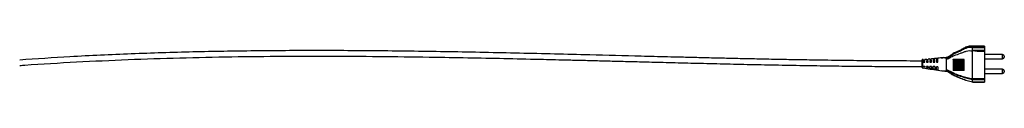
# Model space of a CAD drawing. Header units: millimetres. Extents: x 390 to 963, y 380 to 715.
# Tile 4 of 4: x 745.21 to 834.54, y 711.07 to 714.34. Entities that reach past the tile are written whole.
import ezdxf

# ---------------------------------------------------------------- set-up
doc = ezdxf.new("R2010")
doc.units = ezdxf.units.MM

msp = doc.modelspace()

# ---------------------------------------------------------------- linework, layer by layer
at = {"color": 7, "linetype": 'Continuous', "lineweight": 25}
for p, q in [((832.745, 714.325), (831.644, 714.325)), ((831.645, 714.238), (831.645, 714.324)), ((832.745, 714.324), (831.645, 714.324)), ((831.645, 714.238), (832.745, 714.238)), ((831.645, 714.18), (831.645, 714.179)), ((832.745, 714.18), (831.645, 714.18)), ((831.645, 713.941), (831.645, 714.179)), ((831.645, 713.941), (832.745, 713.941)), ((832.238, 713.83), (831.645, 713.891)), ((831.645, 711.377), (831.645, 713.891)), ((832.745, 713.83), (832.238, 713.83)), ((832.745, 714.325), (832.745, 714.324)), ((832.745, 714.324), (832.745, 714.238)), ((832.745, 714.238), (832.745, 714.18)), ((832.745, 714.18), (832.745, 713.941)), ((832.745, 713.941), (832.745, 713.83)), ((832.745, 713.83), (832.745, 711.377)), ((827.102, 713.03), (827.102, 713.068)), ((827.19, 713.103), (827.105, 713.096)), ((827.191, 713.056), (827.118, 713.047)), ((827.118, 713.047), (827.118, 713.047)), ((827.12, 713.092), (827.12, 713.092)), ((827.191, 713.056), (827.191, 713.015)), ((827.191, 713.015), (827.327, 713.04)), ((827.327, 712.919), (827.191, 712.89)), ((827.491, 713.129), (827.326, 713.115)), ((827.491, 713.093), (827.327, 713.073)), ((827.327, 713.04), (827.327, 713.073)), ((827.327, 712.871), (827.327, 712.919)), ((827.491, 713.072), (827.627, 713.099)), ((827.491, 713.093), (827.491, 713.072)), ((827.627, 712.982), (827.491, 712.953)), ((827.491, 712.953), (827.491, 712.869)), ((828.826, 713.256), (827.627, 713.109)), ((827.791, 713.155), (827.627, 713.141)), ((827.627, 713.099), (827.627, 713.109)), ((827.627, 712.866), (827.627, 712.982)), ((827.791, 713.131), (827.927, 713.151)), ((827.927, 713.048), (827.791, 713.018)), ((827.791, 713.018), (827.791, 712.864)), ((827.927, 713.151), (827.927, 713.165)), ((827.927, 712.861), (827.927, 713.048)), ((828.091, 713.173), (828.227, 713.191)), ((828.091, 713.181), (828.091, 713.173)), ((828.227, 713.116), (828.091, 713.085)), ((828.39, 713.211), (828.226, 713.195)), ((828.227, 713.191), (828.227, 713.185)), ((828.391, 713.21), (828.527, 713.225)), ((828.527, 713.189), (828.391, 713.155)), ((829.295, 713.216), (829.295, 713.155)), ((829.912, 713.098), (829.912, 713.133)), ((829.963, 713.099), (829.912, 713.098)), ((829.912, 713.098), (829.912, 712.107)), ((829.963, 713.099), (829.963, 712.108)), ((830.112, 713.101), (830.091, 713.1)), ((830.091, 713.1), (830.091, 712.11)), ((830.112, 713.101), (830.112, 712.11)), ((830.261, 713.103), (830.241, 713.103)), ((830.241, 713.103), (830.241, 712.112)), ((830.261, 713.103), (830.261, 712.112)), ((830.411, 713.105), (830.389, 713.105)), ((830.389, 713.105), (830.389, 712.114)), ((830.411, 713.105), (830.411, 712.114)), ((830.561, 713.107), (830.538, 713.107)), ((830.538, 713.107), (830.538, 712.116)), ((830.561, 713.107), (830.561, 712.117)), ((830.71, 713.11), (830.687, 713.109)), ((830.687, 713.109), (830.687, 712.119)), ((830.71, 713.11), (830.71, 712.119)), ((830.859, 713.112), (830.835, 713.112)), ((830.835, 713.112), (830.835, 712.121)), ((830.859, 713.112), (830.859, 712.121)), ((834.395, 713.553), (832.745, 713.553)), ((832.745, 713.177), (834.395, 713.177)), ((834.545, 713.403), (834.545, 713.327)), ((827.105, 712.346), (827.19, 712.334)), ((827.118, 712.359), (827.191, 712.347)), ((827.118, 712.359), (827.118, 712.359)), ((827.191, 712.89), (827.191, 712.874)), ((827.191, 712.875), (827.327, 712.875)), ((827.191, 712.874), (827.327, 712.871)), ((827.327, 712.475), (827.191, 712.477)), ((827.191, 712.463), (827.191, 712.477)), ((827.327, 712.431), (827.191, 712.463)), ((827.191, 712.367), (827.327, 712.339)), ((827.191, 712.347), (827.191, 712.367)), ((827.326, 712.315), (827.49, 712.292)), ((827.327, 712.475), (827.327, 712.431)), ((827.327, 712.339), (827.327, 712.326)), ((827.327, 712.326), (827.491, 712.3)), ((827.491, 712.875), (827.627, 712.875)), ((827.491, 712.869), (827.627, 712.866)), ((827.627, 712.469), (827.491, 712.472)), ((827.491, 712.393), (827.491, 712.472)), ((827.627, 712.362), (827.491, 712.393)), ((827.491, 712.305), (827.567, 712.288)), ((827.491, 712.3), (827.491, 712.305)), ((827.567, 712.288), (828.508, 712.139)), ((827.567, 712.288), (827.627, 712.278)), ((827.626, 712.272), (827.816, 712.246)), ((827.627, 712.469), (827.627, 712.362)), ((827.791, 712.875), (827.927, 712.875)), ((827.791, 712.864), (827.927, 712.861)), ((827.927, 712.464), (827.791, 712.467)), ((827.791, 712.323), (827.791, 712.467)), ((827.927, 712.29), (827.791, 712.323)), ((827.816, 712.246), (827.919, 712.231)), ((827.919, 712.231), (828.004, 712.219)), ((828.091, 712.875), (828.227, 712.875)), ((828.091, 712.859), (828.227, 712.857)), ((828.227, 712.459), (828.091, 712.462)), ((828.227, 712.214), (828.091, 712.249)), ((828.391, 712.875), (828.527, 712.875)), ((828.391, 712.854), (828.527, 712.852)), ((828.527, 712.455), (828.391, 712.457)), ((828.508, 712.139), (828.391, 712.171)), ((828.527, 712.136), (828.508, 712.139)), ((828.527, 712.136), (828.881, 712.08)), ((829.155, 712.051), (828.881, 712.08)), ((829.295, 712.103), (829.295, 712.154)), ((829.963, 712.108), (829.912, 712.107)), ((830.112, 712.11), (830.091, 712.11)), ((830.261, 712.112), (830.241, 712.112)), ((830.411, 712.114), (830.389, 712.114)), ((830.561, 712.117), (830.538, 712.116)), ((830.71, 712.119), (830.687, 712.119)), ((830.859, 712.121), (830.835, 712.121)), ((834.395, 712.225), (832.745, 712.225)), ((834.545, 712.075), (834.545, 711.999)), ((831.645, 711.377), (831.645, 711.377)), ((831.645, 711.377), (832.745, 711.377)), ((831.645, 711.278), (831.645, 711.278)), ((831.645, 711.096), (831.645, 711.278)), ((832.745, 711.278), (831.645, 711.278)), ((832.745, 711.849), (834.395, 711.849)), ((832.745, 711.377), (832.745, 711.278)), ((832.745, 711.278), (832.745, 711.096)), ((831.645, 711.096), (831.645, 711.096)), ((831.645, 711.096), (832.745, 711.096)), ((831.645, 711.066), (832.745, 711.066)), ((832.745, 711.096), (832.745, 711.066))]:
    msp.add_line(p, q, dxfattribs=at)
at = {"color": 8, "linetype": 'Continuous', "lineweight": 25}
for p, q in [((834.395, 713.177), (834.395, 713.553)), ((834.395, 712.223), (834.395, 712.225)), ((834.395, 711.849), (834.395, 712.223))]:
    msp.add_line(p, q, dxfattribs=at)
at = {"color": 8, "linetype": 'Continuous', "lineweight": 25, "flags": 128}
msp.add_lwpolyline([(827.12, 713.092), (827.119, 713.091), (827.119, 713.077), (827.118, 713.047), (827.118, 713.047), (827.118, 713.047)], dxfattribs=at)
at = {"color": 7, "linetype": 'Continuous', "lineweight": 25}
for centre, radius, start, end in [((827.121, 713.077), 0.02, 94.60642, 190.63234), ((830.033, 712.711), 0.394, 81.47594, 100.22493), ((830.182, 712.711), 0.396, 81.50259, 100.13779), ((830.331, 712.714), 0.395, 81.61127, 100.211), ((830.48, 712.711), 0.401, 81.75865, 99.94222), ((830.629, 712.711), 0.403, 81.85239, 99.84848), ((830.779, 712.711), 0.405, 81.94591, 99.75496), ((830.903, 712.914), 0.202, 92.6107, 102.33853), ((834.395, 713.403), 0.15, 0, 90), ((834.395, 713.327), 0.15, 270, 0), ((827.122, 712.363), 0.02, 179.64786, 262.29059), ((830.033, 711.72), 0.394, 81.47594, 100.22493), ((830.182, 711.72), 0.396, 81.50259, 100.13779), ((830.331, 711.723), 0.395, 81.61127, 100.211), ((830.48, 711.72), 0.401, 81.75865, 99.94222), ((830.629, 711.72), 0.403, 81.85239, 99.84848), ((830.779, 711.72), 0.405, 81.94591, 99.75496), ((830.901, 711.936), 0.189, 93.17217, 102.54273), ((834.395, 712.075), 0.15, 0, 90), ((834.395, 711.999), 0.15, 270, 0)]:
    msp.add_arc(centre, radius, start, end, dxfattribs=at)
for points, knots in [([(827.102, 712.971), (826.731, 712.971), (825.952, 712.972), (824.747, 712.976), (823.474, 712.983), (821.728, 712.996), (819.522, 713.02), (817.133, 713.055), (815.019, 713.092), (813.204, 713.127), (811.452, 713.164), (809.774, 713.202), (808.184, 713.239), (806.688, 713.275), (805.296, 713.31), (804.006, 713.342), (802.789, 713.373), (800.44, 713.433), (796.359, 713.539), (790.549, 713.681), (784.179, 713.811), (778.046, 713.896), (772.161, 713.926), (766.53, 713.898), (760.926, 713.804), (755.342, 713.629), (750.101, 713.392), (746.728, 713.162), (745.207, 713.058)], [0, 0, 0, 0, 0.013563, 0.028518, 0.044121, 0.060183, 0.092466, 0.124895, 0.14769, 0.169907, 0.191357, 0.211879, 0.231339, 0.249627, 0.266656, 0.282354, 0.296857, 0.311257, 0.368381, 0.446343, 0.524108, 0.601705, 0.670926, 0.739641, 0.807883, 0.876185, 0.944192, 1, 1, 1, 1]), ([(829.295, 713.307), (829.295, 713.307), (829.343, 713.31), (829.478, 713.349), (829.66, 713.501), (829.905, 713.654), (830.179, 713.774), (830.49, 713.903), (830.772, 714.055), (831.049, 714.183), (831.267, 714.249), (831.469, 714.264), (831.587, 714.251), (831.645, 714.238), (831.645, 714.238)], [0, 0, 0, 0, 0.000002, 0.055854, 0.160896, 0.276083, 0.392191, 0.508364, 0.66879, 0.766229, 0.863214, 0.931634, 0.999998, 1, 1, 1, 1]), ([(831.645, 714.179), (831.645, 714.179), (831.587, 714.19), (831.47, 714.203), (831.271, 714.189), (831.058, 714.125), (830.784, 714), (830.505, 713.845), (830.197, 713.714), (829.927, 713.595), (829.677, 713.443), (829.491, 713.278), (829.348, 713.224), (829.295, 713.216), (829.295, 713.216)], [0, 0, 0, 0, 0.0000023, 0.0677913, 0.1355269, 0.2296204, 0.3241195, 0.4850403, 0.5993031, 0.7135131, 0.8268375, 0.9382545, 0.9999977, 1, 1, 1, 1]), ([(829.295, 713.155), (829.359, 713.168), (829.489, 713.192), (829.651, 713.302), (829.819, 713.398), (830.128, 713.523), (830.475, 713.624), (830.829, 713.781), (831.087, 713.874), (831.363, 713.93), (831.55, 713.905), (831.645, 713.891)], [0, 0, 0, 0, 0.077677, 0.155762, 0.233796, 0.311121, 0.556525, 0.667295, 0.777065, 0.886139, 1, 1, 1, 1]), ([(830.705, 714.035), (830.663, 714.01), (830.585, 713.964), (830.471, 713.904), (830.361, 713.854), (830.238, 713.803), (830.089, 713.74), (829.958, 713.685), (829.883, 713.638), (829.866, 713.627)], [0, 0, 0, 0, 0.190786, 0.351539, 0.466634, 0.588707, 0.746459, 0.940927, 1, 1, 1, 1]), ([(831.645, 714.324), (831.645, 714.324), (831.591, 714.332), (831.46, 714.339), (831.252, 714.304), (831.003, 714.206), (830.826, 714.104), (830.717, 714.042), (830.705, 714.035)], [0, 0, 0, 0, 0.000006, 0.164334, 0.389582, 0.62536, 0.958076, 1, 1, 1, 1]), ([(831.645, 714.18), (831.645, 714.184), (831.644, 714.201), (831.645, 714.226), (831.645, 714.234), (831.645, 714.238)], [0, 0, 0, 0, 0.141088, 0.5705411, 1, 1, 1, 1]), ([(832.238, 713.83), (832.139, 713.842), (832.006, 713.859), (831.852, 713.882), (831.781, 713.894), (831.734, 713.904), (831.702, 713.912), (831.681, 713.918), (831.666, 713.924), (831.655, 713.929), (831.649, 713.933), (831.646, 713.937), (831.645, 713.94), (831.645, 713.941)], [0, 0, 0, 0, 0.489969, 0.65546, 0.76668, 0.841604, 0.892276, 0.926759, 0.950452, 0.973569, 0.983607, 0.99375, 1, 1, 1, 1]), ([(745.232, 712.562), (745.381, 712.574), (747.087, 712.708), (750.357, 712.892), (755.039, 713.116), (759.736, 713.269), (764.424, 713.368), (769.103, 713.415), (773.75, 713.42), (778.362, 713.389), (782.533, 713.334), (786.252, 713.268), (789.521, 713.201), (792.041, 713.143), (793.872, 713.099), (795.078, 713.07), (796.4, 713.037), (797.838, 713), (799.389, 712.96), (801.048, 712.918), (802.916, 712.87), (804.998, 712.817), (807.294, 712.76), (809.691, 712.703), (812.17, 712.648), (814.704, 712.597), (817.159, 712.555), (819.501, 712.521), (821.694, 712.496), (823.533, 712.482), (825.015, 712.475), (826.101, 712.472), (826.79, 712.471), (827.102, 712.471)], [0, 0, 0, 0, 0.0054697, 0.0627002, 0.11993, 0.1771699, 0.2348359, 0.291701, 0.3485728, 0.4050684, 0.4606441, 0.5013739, 0.5413255, 0.5803937, 0.5937142, 0.6084282, 0.6245875, 0.6421629, 0.6611172, 0.6814016, 0.7029526, 0.7295906, 0.7576906, 0.7870588, 0.81744, 0.8485156, 0.8798993, 0.9073843, 0.9343163, 0.9602138, 0.9747575, 0.9885986, 1, 1, 1, 1]), ([(827.118, 713.047), (827.116, 713.047), (827.112, 713.046), (827.106, 713.042), (827.103, 713.037), (827.102, 713.033), (827.102, 713.031), (827.102, 713.03)], [0, 0, 0, 0, 0.240193, 0.480386, 0.720582, 0.910779, 1, 1, 1, 1]), ([(827.102, 712.378), (827.102, 712.397), (827.102, 712.433), (827.102, 712.534), (827.102, 712.62), (827.102, 712.709), (827.102, 712.801), (827.102, 712.914), (827.102, 712.99), (827.102, 713.021), (827.102, 713.03)], [0, 0, 0, 0, 0.170909, 0.317183, 0.463529, 0.499899, 0.645729, 0.791595, 0.937908, 1, 1, 1, 1]), ([(827.118, 713.047), (827.118, 713.047), (827.118, 713.038), (827.119, 713.004), (827.119, 712.925), (827.119, 712.806), (827.12, 712.709), (827.119, 712.614), (827.119, 712.523), (827.119, 712.425), (827.118, 712.377), (827.118, 712.361), (827.118, 712.359), (827.118, 712.359)], [0, 0, 0, 0, 0.000007, 0.06217, 0.208401, 0.354158, 0.499886, 0.536244, 0.682504, 0.828618, 0.973187, 0.999993, 1, 1, 1, 1]), ([(827.191, 713.098), (827.191, 713.099), (827.191, 713.105), (827.191, 713.077), (827.191, 713.056)], [0, 0, 0, 0, 0.236571, 1, 1, 1, 1]), ([(827.327, 713.073), (827.327, 713.092), (827.327, 713.117), (827.327, 713.111), (827.327, 713.109)], [0, 0, 0, 0, 0.756805, 1, 1, 1, 1]), ([(827.491, 713.125), (827.491, 713.126), (827.491, 713.134), (827.491, 713.112), (827.491, 713.093)], [0, 0, 0, 0, 0.161895, 1, 1, 1, 1]), ([(827.627, 713.109), (827.627, 713.13), (827.627, 713.152), (827.627, 713.14), (827.627, 713.14)], [0, 0, 0, 0, 0.9868517, 1, 1, 1, 1]), ([(827.791, 713.154), (827.791, 713.154), (827.791, 713.164), (827.791, 713.147), (827.791, 713.131)], [0, 0, 0, 0, 0.049257, 1, 1, 1, 1]), ([(828.091, 713.183), (828.037, 713.178), (827.982, 713.172), (827.927, 713.168), (827.927, 713.168)], [0, 0, 0, 0, 0.987206, 1, 1, 1, 1]), ([(828.091, 713.085), (828.091, 713.029), (828.091, 712.957), (828.091, 712.877), (828.091, 712.859)], [0, 0, 0, 0, 0.767407, 1, 1, 1, 1]), ([(828.227, 712.857), (828.227, 712.934), (828.227, 713.025), (828.227, 713.104), (828.227, 713.116)], [0, 0, 0, 0, 0.84219, 1, 1, 1, 1]), ([(828.391, 713.155), (828.391, 713.081), (828.391, 712.984), (828.391, 712.878), (828.391, 712.854)], [0, 0, 0, 0, 0.77755, 1, 1, 1, 1]), ([(828.996, 713.277), (828.914, 713.268), (828.762, 713.25), (828.601, 713.233), (828.526, 713.225)], [0, 0, 0, 0, 0.538906, 1, 1, 1, 1]), ([(828.527, 712.852), (828.527, 712.942), (828.527, 713.061), (828.527, 713.164), (828.527, 713.189)], [0, 0, 0, 0, 0.758795, 1, 1, 1, 1]), ([(828.826, 713.256), (828.926, 713.268), (829.044, 713.283), (829.175, 713.297), (829.216, 713.301), (829.243, 713.304), (829.261, 713.305), (829.274, 713.306), (829.283, 713.307), (829.289, 713.307), (829.293, 713.307), (829.295, 713.307), (829.295, 713.307), (829.295, 713.307)], [0, 0, 0, 0, 0.624357, 0.744262, 0.825268, 0.880202, 0.917671, 0.943448, 0.961412, 0.980695, 0.988501, 0.996397, 1, 1, 1, 1]), ([(829.295, 713.216), (829.295, 713.217), (829.295, 713.219), (829.292, 713.222), (829.284, 713.227), (829.248, 713.238), (829.094, 713.255), (828.946, 713.256), (828.826, 713.256)], [0, 0, 0, 0, 0.005161, 0.011801, 0.024281, 0.06984, 0.250576, 1, 1, 1, 1]), ([(829.295, 713.248), (829.295, 713.231), (829.295, 713.212), (829.295, 713.184), (829.295, 713.181)], [0, 0, 0, 0, 0.857871, 1, 1, 1, 1]), ([(829.295, 712.154), (829.295, 712.205), (829.295, 712.356), (829.295, 712.64), (829.295, 712.933), (829.295, 713.099), (829.295, 713.155)], [0, 0, 0, 0, 0.169412, 0.499964, 0.830548, 1, 1, 1, 1]), ([(829.912, 713.133), (830.094, 713.129), (830.421, 713.124), (830.748, 713.119), (830.894, 713.116)], [0, 0, 0, 0, 0.5555447, 1, 1, 1, 1]), ([(830.89, 712.125), (830.889, 712.175), (830.881, 712.424), (830.881, 712.754), (830.891, 713.035), (830.894, 713.116)], [0, 0, 0, 0, 0.151068, 0.755506, 1, 1, 1, 1]), ([(827.102, 712.378), (827.102, 712.377), (827.102, 712.375), (827.103, 712.37), (827.106, 712.365), (827.111, 712.361), (827.116, 712.36), (827.118, 712.359)], [0, 0, 0, 0, 0.08921, 0.274075, 0.516052, 0.758026, 1, 1, 1, 1]), ([(827.119, 712.344), (827.119, 712.344), (827.119, 712.342), (827.119, 712.345), (827.119, 712.348)], [0, 0, 0, 0, 0.185575, 1, 1, 1, 1]), ([(827.927, 712.464), (827.927, 712.41), (827.927, 712.347), (827.927, 712.297), (827.927, 712.29)], [0, 0, 0, 0, 0.856164, 1, 1, 1, 1]), ([(828.091, 712.249), (828.091, 712.294), (828.091, 712.359), (828.091, 712.438), (828.091, 712.462)], [0, 0, 0, 0, 0.705669, 1, 1, 1, 1]), ([(828.227, 712.459), (828.227, 712.389), (828.227, 712.299), (828.227, 712.23), (828.227, 712.214)], [0, 0, 0, 0, 0.772686, 1, 1, 1, 1]), ([(828.391, 712.171), (828.391, 712.232), (828.391, 712.317), (828.391, 712.425), (828.391, 712.457)], [0, 0, 0, 0, 0.7082588, 1, 1, 1, 1]), ([(828.527, 712.455), (828.527, 712.371), (828.527, 712.253), (828.527, 712.163), (828.527, 712.136)], [0, 0, 0, 0, 0.701393, 1, 1, 1, 1]), ([(828.881, 712.08), (828.979, 712.076), (829.091, 712.072), (829.212, 712.079), (829.241, 712.083), (829.261, 712.086), (829.275, 712.089), (829.285, 712.093), (829.291, 712.096), (829.294, 712.099), (829.295, 712.102), (829.295, 712.103), (829.295, 712.103)], [0, 0, 0, 0, 0.689726, 0.789292, 0.856736, 0.90267, 0.934214, 0.963859, 0.978897, 0.989796, 0.997442, 1, 1, 1, 1]), ([(829.156, 712.063), (829.195, 712.059), (829.277, 712.051), (829.403, 712.02), (829.528, 711.949), (829.715, 711.819), (829.913, 711.699), (830.072, 711.621), (830.116, 711.599)], [0, 0, 0, 0, 0.110117, 0.229202, 0.356842, 0.509439, 0.8632, 1, 1, 1, 1]), ([(829.295, 712.154), (829.296, 712.153), (829.303, 712.153), (829.331, 712.152), (829.41, 712.141), (829.635, 712.047), (829.979, 711.864), (830.454, 711.684), (830.933, 711.531), (831.33, 711.421), (831.57, 711.385), (831.645, 711.377), (831.645, 711.377)], [0, 0, 0, 0, 0.0010071, 0.0090795, 0.033435, 0.0969945, 0.3009818, 0.5045619, 0.7069163, 0.9088732, 0.9999984, 1, 1, 1, 1]), ([(831.645, 711.278), (831.566, 711.291), (831.319, 711.33), (830.917, 711.452), (830.435, 711.617), (829.96, 711.812), (829.623, 712.015), (829.407, 712.129), (829.33, 712.148), (829.303, 712.152), (829.296, 712.153), (829.295, 712.154)], [0, 0, 0, 0, 0.095396, 0.297245, 0.499457, 0.702537, 0.905919, 0.967203, 0.991037, 0.998994, 1, 1, 1, 1]), ([(829.295, 712.103), (829.295, 712.103), (829.326, 712.098), (829.421, 712.072), (829.645, 711.918), (829.985, 711.689), (830.458, 711.477), (830.933, 711.278), (831.33, 711.145), (831.572, 711.105), (831.645, 711.096), (831.645, 711.096)], [0, 0, 0, 0, 0.000002, 0.036467, 0.113516, 0.31418, 0.51505, 0.714899, 0.914008, 0.999999, 1, 1, 1, 1]), ([(831.645, 711.067), (831.645, 711.067), (831.57, 711.075), (831.326, 711.114), (830.925, 711.247), (830.494, 711.426), (830.223, 711.543), (830.112, 711.592)], [0, 0, 0, 0, 0.000002, 0.13878, 0.455669, 0.7764, 1, 1, 1, 1]), ([(831.645, 711.377), (831.645, 711.371), (831.645, 711.35), (831.644, 711.313), (831.645, 711.29), (831.645, 711.278)], [0, 0, 0, 0, 0.136987, 0.568486, 1, 1, 1, 1]), ([(831.645, 711.096), (831.645, 711.094), (831.644, 711.083), (831.644, 711.066), (831.645, 711.067), (831.645, 711.067)], [0, 0, 0, 0, 0.081875, 0.513405, 1, 1, 1, 1])]:
    msp.add_open_spline(points, degree=3, knots=knots, dxfattribs=at)
at = {"color": 8, "linetype": 'Continuous', "lineweight": 25}
msp.add_open_spline([(827.118, 712.359), (827.118, 712.359), (827.118, 712.349), (827.119, 712.347), (827.119, 712.344)], degree=3, knots=[0, 0, 0, 0, 0.000059, 1, 1, 1, 1], dxfattribs=at)

doc.saveas('drawing.dxf')
